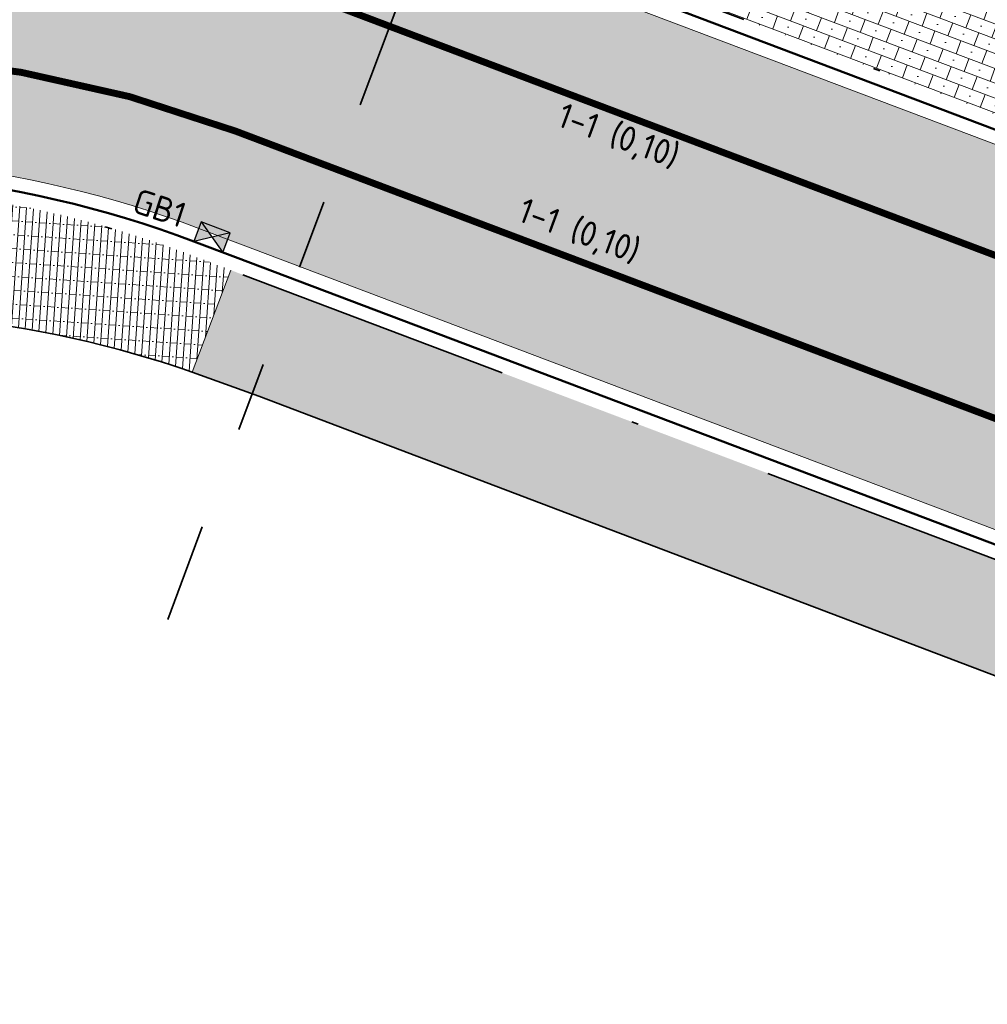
# Model space of a CAD drawing. Header units: metres. Extents: x 191748 to 192615, y 309710 to 310028.
# Tile 40 of 76: x 192076 to 192090, y 309809 to 309824. Entities that reach past the tile are written whole.
import ezdxf
from ezdxf.enums import TextEntityAlignment as Align

# ---------------------------------------------------------------- set-up
doc = ezdxf.new("R2010")
doc.units = ezdxf.units.M
for name, pattern in [('AL-TEKENBLADGRENS', [11.5, 2.5, -1.5, 1, -1.5, 1, -1.5, 2.5]), ('VH-GELEIDEBAND_50X200', [8, 4, -2, 0, -2]), ('VH-OPSLUITBAND_100X200', [16, 8, -2, 4, -2]), ('VW-1-1_STREEP', [2, 1, -1]), ('VW-11_STREEP', [2, 1, -1])]:
    doc.linetypes.add(name, pattern=pattern)
for name, color, linetype, lineweight in [('N-WE-RI-HWA_KOLK_NORMALE STRAATKOLK-S-200', 84, 'Continuous', 25), ('N-WE-VH-KANTLAAG 2 STREKS-G', 170, 'Continuous', 18), ('N-WE-VH-KANTOPSLUITING_GELEIDEBAND_70 200 VOORKANT-G', 2, 'Continuous', 50), ('N-WE-VH-KANTOPSLUITING_GELEIDEBAND_70 200-G', 6, 'VH-GELEIDEBAND_50X200', 35), ('N-WE-VH-KANTOPSLUITING_TEKST-T', 7, 'VH-OPSLUITBAND_100X200', 35), ('N-WE-VH-KANTVERHARDING-G', 5, 'Continuous', 35), ('N-WE-VH-OPENVERHARDING_STRAATBAKSTEEN_ROOD-A', 13, 'Continuous', 9), ('N-WE-VH-VERHARDING_ASFALT-A', 253, 'Continuous', 9), ('X-XX-AL-TEKENBLADGRENS-G', 7, 'AL-TEKENBLADGRENS', 35)]:
    doc.layers.add(name, color=color, linetype=linetype, lineweight=lineweight)
doc.layers.add('N-WE-VH-GESLOTENVERHARDING_ASFALT_COATING_ROOD-A', color=7, linetype='Continuous', lineweight=9, true_color=0xf2beba)
doc.layers.add('N-WE-VW-MARKERING_LANGS_STREEP_11-G', color=7, linetype='VW-11_STREEP', lineweight=13, true_color=0xf7f7f7)
doc.layers.add('N-WE-VW-MARKERING-T', color=7, linetype='Continuous', true_color=0xf7f7f7)
doc.styles.add('NLCS-ISO', font='NLCS-ISO.ttf')
doc.styles.add('NLCS-ISO-M200-T18', font='NLCS-ISO.ttf', dxfattribs={"height": 0.36})

# ---------------------------------------------------------------- blocks, each defined once
blk = doc.blocks.new('TEKST GB')
at = {"layer": 'N-WE-VH-KANTOPSLUITING_TEKST-T', "style": 'NLCS-ISO'}
blk.add_attdef('TEKST_GELEIDEBANDEN', text='', height=0.36, rotation=0.340705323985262, dxfattribs=at).set_placement((0, 0), align=Align.BOTTOM_CENTER)
blk = doc.blocks.new('SRI-KOLK_STRAAT-SO')
h = blk.add_hatch(color=256)
h.dxf.hatch_style = 1
h.paths.add_polyline_path([(-1.125, 1.5), (-1.125, -1.110223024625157e-16), (1.110223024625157e-16, 0.7499999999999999)])
h.paths.add_polyline_path([(1.125, 1.5), (1.110223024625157e-16, 0.7499999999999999), (1.125, -1.110223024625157e-16)])
for p, q in [((-1.125, 0), (1.125, 1.5)), ((1.125, 0), (-1.125, 1.5))]:
    blk.add_line(p, q)
blk.add_lwpolyline([(-1.125, 0), (1.125, 0), (1.125, 1.5), (-1.125, 1.5)], close=True)

msp = doc.modelspace()

# ---------------------------------------------------------------- hatches: boundary and pattern name
at = {"layer": 'N-WE-VH-GESLOTENVERHARDING_ASFALT_COATING_ROOD-A'}
h = msp.add_hatch(color=256, dxfattribs=at)
h.dxf.hatch_style = 1
edge = h.paths.add_edge_path()
edge.add_line((192051.0774653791, 309808.4195765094), (192057.0811257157, 309758.80851348))
edge.add_line((192057.0811257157, 309758.80851348), (192058.565283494, 309759.0298562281))
edge.add_line((192058.565283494, 309759.0298562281), (192052.5561329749, 309808.6862872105))
edge.add_arc((192068.7381378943, 309810.6445452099), 16.30006311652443, 172.7372160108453, 186.9000706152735, ccw=False)
edge.add_arc((192042.9464646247, 309813.9315084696), 9.700216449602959, 352.7372160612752, 353.558672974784)
edge.add_arc((192068.7432477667, 309810.638999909), 16.30746508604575, 122.85393825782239, 172.2315393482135, ccw=False)
edge.add_arc((192069.4176080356, 309809.2144069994), 17.87123448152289, 94.68040749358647, 122.19239038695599, ccw=False)
edge.add_arc((192068.8067794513, 309807.0628131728), 19.9812120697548, 86.85571442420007, 92.43069995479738, ccw=False)
edge.add_arc((192068.7245158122, 309810.7565854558), 16.30000000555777, 69.28399104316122, 85.85476106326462, ccw=False)
edge.add_line((192074.490415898, 309826.0027127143), (192099.6408618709, 309816.4911196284))
edge.add_arc((192146.0156778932, 309939.1148793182), 131.1000000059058, 249.283991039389, 267.28769582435)
edge.add_line((192139.8119000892, 309808.1617459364), (192141.2483762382, 309808.1163962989))
edge.add_arc((192142.7684526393, 309904.2043735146), 96.09999998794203, 269.0936774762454, 300.0344611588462)
edge.add_line((192190.8685005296, 309821.0082474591), (192194.5697765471, 309823.0909068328))
edge.add_line((192194.5697765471, 309823.0909068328), (192208.7230190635, 309831.2756147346))
edge.add_arc((192084.1208555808, 310046.7414149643), 248.9000004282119, 300.0404543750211, 303.1284289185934)
edge.add_arc((192208.2896435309, 309856.4733086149), 21.6999999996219, 303.1284289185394, 319.3354496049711)
edge.add_line((192224.7499105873, 309842.332954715), (192225.6489243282, 309843.3794636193))
edge.add_arc((192239.5301633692, 309831.4546490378), 18.30000000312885, 125.1354368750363, 139.3354496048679, ccw=False)
edge.add_line((192228.9983091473, 309846.420277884), (192235.1600518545, 309850.7565190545))
edge.add_line((192235.1600518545, 309850.7565190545), (192236.4865745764, 309851.7701852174))
edge.add_arc((192229.1268201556, 309861.0166983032), 11.81795199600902, 308.5180067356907, 324.8070539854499)
edge.add_line((192238.7846379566, 309854.205637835), (192239.3306963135, 309854.9545798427))
edge.add_arc((192239.7560225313, 309855.1015410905), 0.4499999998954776, 142.4942655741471, 199.0613597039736, ccw=False)
edge.add_arc((192266.6089706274, 309834.4922791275), 34.30000000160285, 127.17003413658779, 142.4942657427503, ccw=False)
edge.add_line((192245.8855127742, 309861.8240974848), (192247.0046765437, 309862.637645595))
edge.add_line((192247.0046765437, 309862.637645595), (192247.8553785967, 309863.2301912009))
edge.add_line((192247.8553785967, 309863.2301912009), (192254.0557285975, 309867.5489654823))
edge.add_line((192254.0557285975, 309867.5489654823), (192254.1700393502, 309867.3848525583))
edge.add_line((192254.1700393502, 309867.3848525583), (192255.7091075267, 309868.45687076))
edge.add_line((192255.7091075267, 309868.45687076), (192254.566, 309870.098))
edge.add_line((192254.566, 309870.098), (192247.4733388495, 309865.1572808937))
edge.add_line((192247.4733388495, 309865.1572808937), (192247.5874540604, 309864.9934487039))
edge.add_line((192247.5874540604, 309864.9934487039), (192246.0901905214, 309863.9505489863))
edge.add_arc((192266.6089706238, 309834.4922791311), 35.89999999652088, 124.8586456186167, 145.9195530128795)
edge.add_arc((192228.4265712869, 309860.3247079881), 10.20000000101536, 305.13543687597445, 325.91955301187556, ccw=False)
edge.add_line((192234.2967851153, 309851.9832099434), (192228.1350424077, 309847.6469687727))
edge.add_arc((192239.5301633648, 309831.4546490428), 19.79999999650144, 125.1354368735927, 139.3354496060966)
edge.add_line((192224.51111785, 309844.3569074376), (192223.6121041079, 309843.3103985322))
edge.add_arc((192208.2896435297, 309856.473308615), 20.20000000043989, 303.128428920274, 319.33544960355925, ccw=False)
edge.add_arc((192084.1208557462, 310046.741414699), 247.4000001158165, 300.0404543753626, 303.12842892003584, ccw=False)
edge.add_line((192207.9721020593, 309832.5741229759), (192193.8265035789, 309824.3938355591))
edge.add_line((192193.8265035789, 309824.3938355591), (192190.1252659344, 309822.3111977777))
edge.add_arc((192142.768452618, 309904.2043735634), 94.6000000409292, 295.4844754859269, 300.0397409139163, ccw=False)
edge.add_line((192183.4716656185, 309818.8087737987), (192183.0189620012, 309818.594464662))
edge.add_arc((192142.7684526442, 309904.204373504), 94.59999997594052, 287.2480245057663, 295.1811174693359, ccw=False)
edge.add_line((192170.8181706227, 309813.8585196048), (192159.1426590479, 309811.0322459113))
edge.add_arc((192142.7684526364, 309904.2043735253), 94.59999999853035, 269.0985400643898, 279.96746087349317, ccw=False)
edge.add_arc((192141.9846298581, 309854.2105175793), 44.60000006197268, 267.27836996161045, 269.0949207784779, ccw=False)
edge.add_arc((192146.0156777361, 309939.1148793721), 129.6000000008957, 249.28399111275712, 267.2806065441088, ccw=False)
edge.add_line((192100.1714661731, 309817.8941374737), (192075.0210202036, 309827.4057305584))
edge.add_arc((192068.7245158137, 309810.7565854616), 17.7999999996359, 69.28399102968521, 123.0926038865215)
edge.add_arc((192054.5286765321, 309832.5391047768), 8.200000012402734, 292.5779463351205, 303.0926038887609, ccw=False)
edge.add_arc((192068.7245154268, 309810.756585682), 17.99999958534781, 127.8612765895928, 168.1940758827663)
edge.add_arc((192042.9203814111, 309813.9419657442), 8.200000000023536, -7.0372807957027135, 3.4774068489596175, ccw=False)
edge.add_arc((192068.7245158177, 309810.7565854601), 17.80000000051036, 172.9627625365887, 187.543856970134)
edge.add_line((192051.0785808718, 309808.4197115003), (192051.0774653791, 309808.4195765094))
h = msp.add_hatch(color=256, dxfattribs=at)
h.dxf.hatch_style = 1
edge = h.paths.add_edge_path()
edge.add_arc((192244.0243701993, 309849.036280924), 0.4499999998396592, 230.4225353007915, 287.348414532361)
edge.add_arc((192233.6897319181, 309881.2700922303), 34.30000000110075, 287.7710036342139, 307.1700341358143)
edge.add_arc((192233.689733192, 309881.2700932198), 34.30000001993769, 307.1700314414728, 315.9919136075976)
edge.add_arc((192266.8487255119, 309849.2436790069), 11.80000000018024, 120.7354877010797, 136.0055259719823, ccw=False)
edge.add_line((192260.818035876, 309859.3862024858), (192261.6775717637, 309859.8972778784))
edge.add_line((192261.6775717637, 309859.8972778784), (192261.5753566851, 309860.0691850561))
edge.add_line((192261.5753566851, 309860.0691850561), (192270.857, 309865.588))
edge.add_line((192270.857, 309865.588), (192271.6236130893, 309864.2986961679))
edge.add_line((192271.6236130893, 309864.2986961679), (192262.9461587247, 309859.139128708))
edge.add_arc((192268.0569126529, 309850.5437698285), 9.99999999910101, 120.7354877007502, 138.2013745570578)
edge.add_arc((192233.6897319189, 309881.2700922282), 36.09999999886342, 289.36379946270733, 318.2013745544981, ccw=False)
edge.add_line((192245.6592327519, 309847.2121849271), (192245.5955394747, 309847.401771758))
edge.add_line((192245.5955394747, 309847.401771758), (192244.6476053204, 309847.083305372))
edge.add_arc((192233.6839772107, 309881.2912425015), 35.92191676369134, 284.36949514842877, 287.7706307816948, ccw=False)
edge.add_arc((192245.1302455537, 309836.6122301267), 10.19999999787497, 104.3694951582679, 123.9399972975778)
edge.add_arc((192258.1392042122, 309817.2820200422), 33.50000058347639, 123.9399973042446, 125.1354368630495)
edge.add_line((192238.8595800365, 309844.6781170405), (192233.0580172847, 309840.5953475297))
edge.add_arc((192221.6628963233, 309856.7876672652), 19.80000000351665, 291.26296266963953, 305.13543687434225, ccw=False)
edge.add_line((192228.8433443, 309838.3355354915), (192227.0587217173, 309837.6410688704))
edge.add_arc((192234.3842292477, 309818.8161667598), 20.20000000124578, 111.2629626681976, 123.3955080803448)
edge.add_line((192223.2658404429, 309835.6809653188), (192220.6846251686, 309834.0017217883))
edge.add_line((192220.6846251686, 309834.0017217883), (192219.8426701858, 309833.4635931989))
edge.add_arc((192084.1208556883, 310046.7414148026), 252.8000002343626, 300.0404543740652, 302.4711089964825, ccw=False)
edge.add_line((192210.6754033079, 309827.8994933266), (192196.5308240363, 309819.7197953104))
edge.add_line((192196.5308240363, 309819.7197953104), (192192.8295869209, 309817.6371578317))
edge.add_arc((192142.7684716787, 309904.204339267), 99.99996080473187, 298.6623529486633, 300.0404547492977, ccw=False)
edge.add_line((192190.7331580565, 309816.4582224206), (192190.6371805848, 309816.633802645))
edge.add_arc((192142.7686785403, 309904.2026409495), 99.79827117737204, 269.1016171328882, 298.6627164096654, ccw=False)
edge.add_arc((192141.984624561, 309854.2105173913), 49.79999962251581, 267.28177641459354, 269.1017624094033, ccw=False)
edge.add_arc((192146.0156778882, 309939.1148792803), 134.7999999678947, 262.0982203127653, 267.28177642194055, ccw=False)
edge.add_line((192127.4840057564, 309805.5947792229), (192126.5002487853, 309805.7350156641))
edge.add_line((192126.5002487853, 309805.7350156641), (192113.7508740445, 309808.2331677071))
edge.add_arc((192146.0156775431, 309939.1148779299), 134.7999985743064, 255.7287576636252, 256.15163443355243, ccw=False)
edge.add_arc((192146.0156779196, 309939.1148793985), 134.8000000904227, 249.2839910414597, 255.72875766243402, ccw=False)
edge.add_line((192098.3320379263, 309813.0303422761), (192078.8062263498, 309820.4147669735))
edge.add_line((192078.8062263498, 309820.4147669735), (192078.2031537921, 309820.6428416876))
edge.add_arc((192072.6848690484, 309806.0514560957), 15.60000000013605, 69.28399103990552, 186.6211746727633)
edge.add_line((192057.1889176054, 309804.2527096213), (192058.1706189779, 309795.7954884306))
edge.add_line((192058.1706189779, 309795.7954884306), (192059.8562187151, 309781.2742804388))
edge.add_arc((192556.7199951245, 309838.9494718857), 500.2000000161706, 186.6211746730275, 188.2193609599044)
edge.add_line((192061.6580603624, 309767.43918755), (192062.8420816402, 309759.6676848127))
edge.add_line((192062.8420816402, 309759.6676848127), (192061.298320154, 309759.4374529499))
edge.add_line((192061.298320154, 309759.4374529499), (192060.1734683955, 309767.2247424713))
edge.add_arc((192556.7199952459, 309838.9494719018), 501.7000001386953, 186.6211746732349, 188.2193609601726, ccw=False)
edge.add_line((192058.3662233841, 309781.1013240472), (192056.6806236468, 309795.6225320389))
edge.add_line((192056.6806236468, 309795.6225320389), (192055.6989222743, 309804.0797532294))
edge.add_arc((192072.6848690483, 309806.0514560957), 17.10000000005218, 69.28399104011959, 186.6211746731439, ccw=False)
edge.add_line((192078.7337580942, 309822.0458595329), (192079.3368306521, 309821.8177848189))
edge.add_line((192079.3368306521, 309821.8177848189), (192080.1912720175, 309821.4946454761))
edge.add_line((192080.1912720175, 309821.4946454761), (192098.8626422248, 309814.4333601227))
edge.add_arc((192146.015677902, 309939.1148793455), 133.3000000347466, 249.2839910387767, 256.1356227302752)
edge.add_arc((192146.0156779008, 309939.1148793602), 133.3000000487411, 256.1356227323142, 261.6913552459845)
edge.add_arc((192146.0156778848, 309939.1148792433), 133.2999999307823, 261.6913552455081, 267.2817764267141)
edge.add_arc((192141.9846245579, 309854.2105172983), 48.29999952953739, 267.2817764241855, 269.1017624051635)
edge.add_arc((192142.7684526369, 309904.2043734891), 98.299999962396, 269.1017624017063, 300.0462624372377)
edge.add_line((192191.9871735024, 309819.113789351), (192195.6884480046, 309821.1964478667))
edge.add_line((192195.6884480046, 309821.1964478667), (192209.8243640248, 309829.3711359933))
edge.add_arc((192084.1208557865, 310046.7414146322), 251.1000000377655, 300.0404543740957, 303.1985352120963)
edge.add_arc((192233.4902673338, 309818.468291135), 21.69999999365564, 111.2629626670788, 123.19853521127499, ccw=False)
edge.add_line((192225.6207864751, 309838.6910820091), (192228.2993709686, 309839.7334242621))
edge.add_arc((192221.6628963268, 309856.7876672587), 18.29999999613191, 291.2629626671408, 305.1354368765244)
edge.add_line((192232.1947505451, 309841.8220384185), (192237.9963133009, 309845.904807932))
edge.add_arc((192258.1392035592, 309817.2820209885), 34.99999943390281, 123.93999727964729, 125.1354368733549, ccw=False)
edge.add_line((192238.5978501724, 309846.3188160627), (192239.7848766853, 309847.0833405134))
edge.add_arc((192246.077788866, 309836.8657450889), 11.99999999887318, 105.5881973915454, 121.62848938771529, ccw=False)
edge.add_line((192242.8531319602, 309848.4243603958), (192243.7376658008, 309848.6894371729))
at = {"layer": 'N-WE-VH-OPENVERHARDING_STRAATBAKSTEEN_ROOD-A'}
h = msp.add_hatch(dxfattribs=at)
h.set_pattern_fill('AVH-SBS_KEIFORMAAT_HALFST', color=256, scale=2, pattern_type=2)
h.set_pattern_definition([(339.2839910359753, (192273.8152826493, 309838.8437194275), (0.07074724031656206, 0.1870690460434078), []), (69.28399103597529, (192274.1894207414, 309838.7022249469), (-0.3741380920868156, 0.1414944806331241), [0.2, -0.2]), (69.28399103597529, (192274.0730989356, 309838.9600412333), (-0.3741380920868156, 0.1414944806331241), [0.2, -0.2]), (339.2839910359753, (192274.0377253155, 309838.8665067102), (0.1414944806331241, 0.3741380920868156), [0, -0.4, 0, 0, 0]), (339.2839910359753, (192274.2955416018, 309838.982828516), (0.1414944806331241, 0.3741380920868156), [0, -0.4, 0, 0, 0])])
h.paths.add_polyline_path([(192081.9982802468, 309825.1946651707), (192090.2293379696, 309822.0817791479), (192090.9368103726, 309823.9524696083), (192082.7057526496, 309827.0653556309)])
h = msp.add_hatch(dxfattribs=at)
h.set_pattern_fill('AVH-SBS_WAALFORMAAT_HALFST', color=256, scale=2, angle=90, pattern_type=2)
h.set_pattern_definition([(86.09152598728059, (192070.083, 309819.118), (-0.09976742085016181, 0.006816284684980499), []), (176.0915259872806, (192070.1102651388, 309819.5170696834), (-0.02726513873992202, -0.3990696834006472), [0.1, -0.1]), (176.0915259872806, (192069.9968651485, 309819.3243511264), (-0.02726513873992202, -0.3990696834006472), [0.1, -0.1]), (86.09152598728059, (192070.046748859, 309819.3209429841), (-0.1995348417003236, 0.013632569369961), [0, -0.4, 0, 0, 0]), (86.09152598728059, (192069.9606140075, 309819.5272941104), (-0.1995348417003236, 0.013632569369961), [0, -0.4, 0, 0, 0])])
h.paths.add_polyline_path([(192078.0616593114, 309820.2687035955, 0.1404416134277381), (192069.7164542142, 309820.9587869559), (192070.083, 309819.1180000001, -0.05202978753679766), (192073.236360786, 309819.4169595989, -0.0815499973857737), (192078.1084398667, 309818.5696879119), (192078.6647318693, 309820.0406288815)])
h = msp.add_hatch(dxfattribs=at)
h.set_pattern_fill('AVH-SBS_WAALFORMAAT_HALFST', color=256, scale=2, angle=90, pattern_type=2)
h.set_pattern_definition([(69.28399103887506, (192090.9368103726, 309823.9524696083), (-0.09353452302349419, 0.03537362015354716), []), (159.2839910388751, (192091.0783048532, 309824.3266077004), (-0.1414944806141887, -0.3741380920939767), [0.1, -0.1]), (159.2839910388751, (192090.9140230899, 309824.1749122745), (-0.1414944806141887, -0.3741380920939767), [0.1, -0.1]), (69.28399103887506, (192090.9607903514, 309824.1572254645), (-0.1870690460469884, 0.07074724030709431), [0, -0.4, 0, 0, 0]), (69.28399103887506, (192090.9380030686, 309824.3796681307), (-0.1870690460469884, 0.07074724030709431), [0, -0.4, 0, 0, 0])])
h.paths.add_polyline_path([(192079.07, 309818.2229999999), (192093.682, 309812.676), (192093.32, 309811.561), (192094.384, 309811.208), (192094.464, 309811.448), (192094.946, 309811.2770000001), (192096.84, 309810.473), (192099.2367879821, 309809.4549223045), (192099.2918793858, 309809.6076225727), (192100.1328520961, 309811.9385989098), (192098.1905434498, 309812.6562041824), (192078.6647318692, 309820.0406288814), (192078.1084398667, 309818.5696879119)])
at = {"layer": 'N-WE-VH-VERHARDING_ASFALT-A'}
h = msp.add_hatch(color=256, dxfattribs=at)
h.dxf.hatch_style = 1
edge = h.paths.add_edge_path()
edge.add_arc((192068.7380743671, 309810.6445459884), 16.30000000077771, 122.8492405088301, 186.9000726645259)
edge.add_line((192052.5561320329, 309808.6862949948), (192052.7216872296, 309807.3182347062))
edge.add_line((192052.7216872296, 309807.3182347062), (192058.5652834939, 309759.0298562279))
edge.add_line((192058.5652834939, 309759.0298562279), (192061.298320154, 309759.4374529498))
edge.add_line((192061.298320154, 309759.4374529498), (192060.1734683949, 309767.224742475))
edge.add_arc((192556.7199951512, 309838.9494718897), 501.7000000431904, 186.6211746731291, 188.2193609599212, ccw=False)
edge.add_line((192058.3662233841, 309781.101324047), (192055.6989222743, 309804.0797532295))
edge.add_arc((192072.6848690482, 309806.0514560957), 17.09999999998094, 69.28399103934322, 186.621174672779, ccw=False)
edge.add_line((192078.7337580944, 309822.0458595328), (192080.1856861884, 309821.4967579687))
edge.add_line((192080.1856861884, 309821.4967579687), (192080.9566771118, 309823.5572512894))
edge.add_line((192080.9566771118, 309823.5572512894), (192074.5393479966, 309825.9842071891))
edge.add_arc((192068.7380742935, 309810.6445454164), 16.39999999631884, 69.28399104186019, 86.92408697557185)
edge.add_arc((192068.738074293, 309810.6445453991), 16.40000001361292, 86.92408697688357, 92.72158726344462)
edge.add_arc((192069.4176080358, 309809.2144069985), 17.87123448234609, 94.68040749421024, 122.1923903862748)
h = msp.add_hatch(color=256, dxfattribs=at)
h.dxf.hatch_style = 1
h.paths.add_polyline_path([(192191.9785476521, 309819.1088005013), (192195.6797847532, 309821.1914379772), (192194.5784397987, 309823.0959167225), (192190.8772026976, 309821.0132792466, -0.03490403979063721), (192178.8370026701, 309815.129855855, -0.1004413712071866), (192141.2619351, 309808.1161827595, -0.007941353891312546), (192139.7983709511, 309808.1623875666, -0.07869198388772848), (192099.6408618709, 309816.4911196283), (192081.174571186, 309823.474846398), (192080.9566771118, 309823.5572512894), (192080.1856861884, 309821.4967579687), (192095.3530855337, 309815.7606318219), (192098.8626422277, 309814.4333601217, 0.0786919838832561), (192139.6940378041, 309805.964862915, 0.007941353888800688), (192141.2274466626, 309805.9164531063, 0.01917379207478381), (192148.761875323, 309806.0872553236, 0.1163447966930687)])

# ---------------------------------------------------------------- linework, layer by layer
at = {"layer": 'N-WE-VH-KANTLAAG 2 STREKS-G'}
for points in [[(191976.2297637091, 309817.7298302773, 0.4564356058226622), (191984.1139145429, 309812.670325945), (192024.3173577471, 309824.4858719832, -0.04838439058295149), (192038.9576945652, 309827.2886287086), (192039.1771044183, 309827.3089730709, -0.1371873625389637), (192050.9406609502, 309825.1657646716, 0.2634697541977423), (192059.0058258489, 309825.6692332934, -0.2391957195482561), (192075.0210202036, 309827.4057305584), (192081.7051754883, 309824.8778642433), (192100.1714661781, 309817.8941374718, 0.07869198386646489), (192139.8695071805, 309809.6606998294, 0.007941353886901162)], [(192190.7331580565, 309816.4582224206), (192190.6371805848, 309816.633802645, -0.1102568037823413), (192148.8533314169, 309804.5900459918, -0.01917379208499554), (192141.2039318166, 309804.4166374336, -0.007941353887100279), (192139.6229015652, 309804.4665506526, -0.02262138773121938), (192127.4840057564, 309805.5947792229, -0.001842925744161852), (192126.5002487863, 309805.735015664), (192113.7508740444, 309808.2331677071, -0.00184515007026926), (192112.7857770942, 309808.4748636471, -0.02812801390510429), (192098.3320379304, 309813.0303422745), (192094.8224812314, 309814.3576139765), (192078.8062263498, 309820.4147669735), (192078.2031537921, 309820.6428416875, 0.5619611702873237), (192057.1889176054, 309804.2527096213), (192058.1706189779, 309795.7954884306), (192058.369285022, 309795.8185492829)]]:
    msp.add_lwpolyline(points, format="xyb", dxfattribs=at)
at = {"layer": 'N-WE-VH-KANTOPSLUITING_GELEIDEBAND_70 200 VOORKANT-G'}
for points in [[(192066.7888912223, 309828.6522094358, -0.1178677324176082), (192075.0917674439, 309827.5927996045), (192081.7759227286, 309825.0649332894), (192100.2422134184, 309818.0812065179, 0.07869198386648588), (192139.8789920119, 309809.8604747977, 0.007941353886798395), (192141.2885852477, 309809.8159738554, 0.04344859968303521), (192157.622414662, 309810.9803432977, 0.04344859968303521)], [(192113.2229994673, 309808.1582443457, -0.02905799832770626), (192098.2612906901, 309812.8432732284), (192094.7517339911, 309814.1705449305), (192078.7354791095, 309820.2276979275), (192078.1324065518, 309820.4557726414, 0.1351782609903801), (192069.9900685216, 309821.2138454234)]]:
    msp.add_lwpolyline(points, format="xyb", dxfattribs=at)
at = {"layer": 'N-WE-VH-KANTOPSLUITING_GELEIDEBAND_70 200-G', "flags": 128}
for points in [[(192066.7646288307, 309828.850751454, -0.04439226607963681), (192069.9894370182, 309828.9125755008, -0.07313128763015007), (192075.1625146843, 309827.7798686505), (192081.8466699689, 309825.2520023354), (192100.3129606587, 309818.2682755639, 0.07869198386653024), (192139.8884768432, 309810.060249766, 0.007941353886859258), (192141.29172056, 309810.0159492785, 0.03975736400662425), (192156.2182274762, 309810.9694897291, 0.00368343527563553), (192157.5904103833, 309811.1777667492, 0.00368343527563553)], [(192113.1744178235, 309807.9642344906, -0.02905799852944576), (192098.1905434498, 309812.6562041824), (192094.6809867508, 309813.9834758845), (192078.6647318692, 309820.0406288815), (192078.0616593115, 309820.2687035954, 0.1351239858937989), (192070.0282567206, 309821.0174980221)]]:
    msp.add_lwpolyline(points, format="xyb", dxfattribs=at)
at = {"layer": 'N-WE-VH-KANTVERHARDING-G'}
msp.add_lwpolyline([(192063.2229999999, 309812.972), (192063.409, 309813.85, -0.1731644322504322), (192065.199, 309816.549, -0.05771850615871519), (192068.315, 309818.452, -0.02714426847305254), (192070.083, 309819.118, -0.05202978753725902), (192073.236360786, 309819.4169595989, -0.08154999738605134), (192078.1084398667, 309818.5696879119), (192079.07, 309818.223), (192093.682, 309812.676), (192093.32, 309811.561), (192094.384, 309811.208), (192094.4641220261, 309811.4483660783), (192094.946, 309811.277), (192098.734, 309809.669), (192099.246, 309809.451)], format="xyb", dxfattribs=at)
at = {"layer": 'N-WE-VH-OPENVERHARDING_STRAATBAKSTEEN_ROOD-A'}
msp.add_lwpolyline([(192078.1084398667, 309818.5696879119), (192078.6647318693, 309820.0406288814)], dxfattribs=at)
at = {"layer": 'N-WE-VW-MARKERING_LANGS_STREEP_11-G', "linetype": 'VW-1-1_STREEP', "ltscale": 5, "flags": 128}
for points in [[(192067.9593564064, 309827.0260471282, 0.1, 0.1, -0.02530176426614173), (192069.6180823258, 309827.020918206, 0.1, 0.1, -0.07712179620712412), (192074.5393479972, 309825.9842071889, 0.1, 0.1, 0), (192081.174571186, 309823.474846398, 0.1, 0.1, 0), (192099.6408618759, 309816.4911196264, 0.1, 0.1, 0.07869198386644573), (192139.7983709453, 309808.1623875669, 0.1, 0.1, 0.007941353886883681), (192141.2619350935, 309808.1161827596, 0.1, 0.1, 0.1004413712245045), (192178.8370026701, 309815.129855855, 0.1, 0.1, 0.03490403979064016), (192190.8772026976, 309821.0132792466, 0.1, 0.1, 0), (192194.5784397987, 309823.0959167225, 0.1, 0.1, 0), (192208.7230190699, 309831.2756147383, 0.1, 0.1, 0.01347464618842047), (192220.1490743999, 309838.3006946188, 0.1, 0.1, 0.07083458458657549), (192224.7499105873, 309842.3329547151, 0.1, 0.1, 0), (192225.6489243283, 309843.3794636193, 0.1, 0.1, -0.06203865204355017), (192228.9983091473, 309846.420277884, 0.1, 0.1, 0), (192234.7734507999, 309850.4844539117, 0.1, 0.1, 0.01530313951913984), (192236.4865745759, 309851.7701852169, 0, 0, 0)], [(192069.2533912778, 309822.8036189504, 0.1, 0.1, -0.1418413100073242), (192078.7337580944, 309822.0458595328, 0.1, 0.1, 0), (192095.3530855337, 309815.7606318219, 0.1, 0.1, 0), (192098.8626422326, 309814.4333601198, 0.1, 0.1, 0.07869198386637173), (192139.6940378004, 309805.9648629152, 0.1, 0.1, 0.007941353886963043), (192141.2274466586, 309805.9164531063, 0.1, 0.1, 0.01917379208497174), (192148.761875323, 309806.0872553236, 0.1, 0.1, 0.1163447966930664), (192191.9785476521, 309819.1088005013, 0.1, 0.1, 0), (192195.6797847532, 309821.1914379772, 0.1, 0.1, 0), (192209.8243640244, 309829.371135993, 0.1, 0.1, 0.01378059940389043), (192221.6086096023, 309836.6263804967, 0.1, 0.1, -0.0521258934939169), (192225.6207864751, 309838.6910820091, 0.1, 0.1, 0), (192228.2993709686, 309839.7334242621, 0.1, 0.1, 0.06060412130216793), (192232.1947505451, 309841.8220384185, 0.1, 0.1, 0), (192237.9963132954, 309845.9048079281, 0.1, 0.1, -0.01530313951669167), (192239.7848766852, 309847.0833405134, 0, 0, 0)]]:
    msp.add_lwpolyline(points, format="xyseb", dxfattribs=at)
at = {"layer": 'X-XX-AL-TEKENBLADGRENS-G'}
msp.add_lwpolyline([(192084.5628651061, 309833.1948826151), (192077.7564928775, 309815.0046755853)], dxfattribs=at)

# ---------------------------------------------------------------- block references
at = {"layer": 'N-WE-RI-HWA_KOLK_NORMALE STRAATKOLK-S-200', "xscale": 0.2, "yscale": 0.2, "zscale": 0.2, "rotation": 159.2839910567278}
msp.add_blockref('SRI-KOLK_STRAAT-SO', (192078.4489800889, 309820.6567855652), dxfattribs=at)
at = {"layer": 'N-WE-VH-KANTOPSLUITING_TEKST-T', "rotation": 341.5775101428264}
msp.add_blockref('TEKST GB', (192077.5515996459, 309820.6622375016), dxfattribs=at).add_auto_attribs({'TEKST_GELEIDEBANDEN': 'GB1'})

# ---------------------------------------------------------------- texts
at = {"layer": 'N-WE-VW-MARKERING-T', "char_height": 0.36, "attachment_point": 1, "rotation": 339.83567177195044, "style": 'NLCS-ISO-M200-T18'}
for insert in [(192083.4748709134, 309822.4655054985), (192082.908844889, 309821.0952662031)]:
    msp.add_mtext_dynamic_manual_height_columns('1-1 (0,10)', width=6.089967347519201, gutter_width=12.5, heights=[0], dxfattribs=dict(at, insert=insert))

doc.saveas('drawing.dxf')
